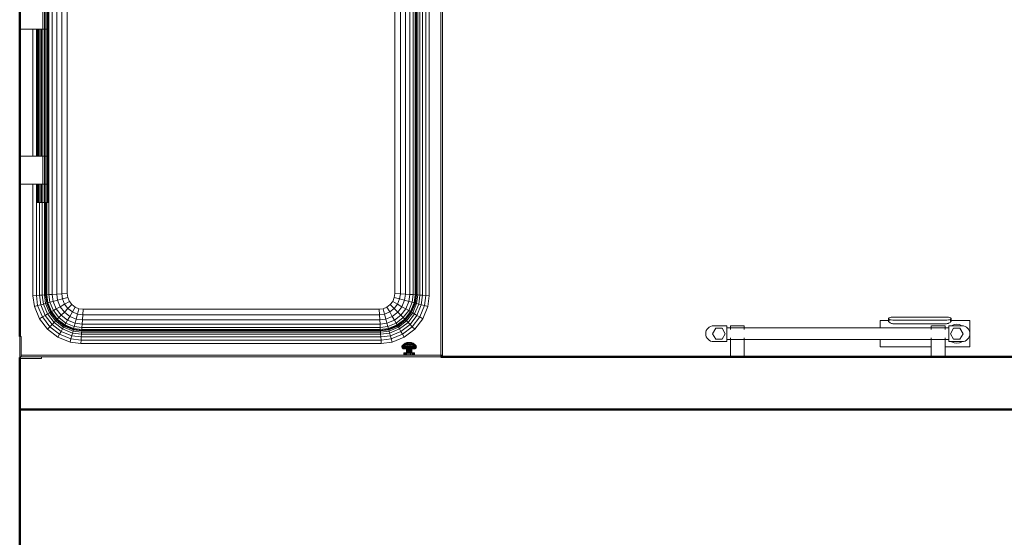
# Model space of a CAD drawing. Header units: millimetres. Extents: x 19410 to 41495, y 2709 to 43021.
# Tile 44 of 61: x 26710 to 28574, y 40834 to 41814. Entities that reach past the tile are written whole.
import ezdxf

# ---------------------------------------------------------------- set-up
doc = ezdxf.new("R2010")
doc.units = ezdxf.units.MM
doc.linetypes.add('ADSK_Скрыто', pattern=[300, 150, -150])
for name, color, linetype, lineweight in [('A-DETL-____-HDLN', 90, 'ADSK_Скрыто', 9), ('A-WALL-____-MCUT', 113, 'Continuous', 50), ('A-WALL-____-OTLN', 113, 'Continuous', 20), ('M-EQPM-____-OTLN', 50, 'Continuous', 20)]:
    doc.layers.add(name, color=color, linetype=linetype, lineweight=lineweight)

# ---------------------------------------------------------------- blocks, each defined once
blk = doc.blocks.new('Прямая форма - 83 new-609569-В_Этаж 02_Вентиляция')
at = {"layer": 'M-EQPM-____-OTLN', "color": 253}
for p, q in [((-344.6, -382.3), (-344.6, 382.3)), ((-338.3, -381.9), (-338.3, 381.9)), ((-330, -381.3), (-330, 381.3)), ((-320.4, -380.7), (-320.4, 380.7)), ((-310, -380), (-310, 380)), ((-310, 380), (-310, 0)), ((310, -380), (310, 380)), ((310, 380), (310, 0)), ((320.4, -380.7), (320.4, 380.7)), ((330, -381.3), (330, 381.3)), ((338.3, -381.9), (338.3, 381.9)), ((344.6, 382.3), (344.6, -382.3)), ((348.6, 382.5), (348.6, -382.5)), ((350, -382.6), (350, 382.6)), ((350.9, 382.7), (350.9, -382.7)), ((353.3, 382.8), (353.3, -382.8)), ((357.3, 382.7), (357.3, -383.1)), ((362.5, 377.5), (362.5, -383.4)), ((368.5, 371.5), (368.5, -383.8)), ((375, 365), (375, -384.3)), ((397, -497), (397, 343)), ((400, 340), (400, -497)), ((-356, 120), (-356, 173)), ((-353.2, 120), (-353.2, 173)), ((-350.5, 120), (-350.5, 173)), ((-348.2, 120), (-348.2, 173)), ((-346.5, 120), (-346.5, 173)), ((-345.4, 120), (-345.4, 173)), ((-345, 120), (-345, 173)), ((-356, 120), (-400, 120)), ((-375, -120), (-375, 120)), ((-368.5, 120), (-368.5, -120)), ((-367, -120), (-367, 120)), ((-366.6, -120), (-366.6, 120)), ((-365.5, -120), (-365.5, 120)), ((-363.8, -120), (-363.8, 120)), ((-361.5, -120), (-361.5, 120)), ((-358.8, -120), (-358.8, 120)), ((-353.2, 120), (-356, 120)), ((-356, 120), (-353.2, 120)), ((-356, -120), (-356, 120)), ((-350.5, 120), (-353.2, 120)), ((-353.2, 120), (-350.5, 120)), ((-353.2, -120), (-353.2, 120)), ((-348.2, 120), (-350.5, 120)), ((-350.5, 120), (-348.2, 120)), ((-350.5, -120), (-350.5, 120)), ((-346.5, 120), (-348.2, 120)), ((-348.2, 120), (-346.5, 120)), ((-348.2, -120), (-348.2, 120)), ((-345.4, 120), (-346.5, 120)), ((-346.5, 120), (-345.4, 120)), ((-346.5, -120), (-346.5, 120)), ((-345, 120), (-345.4, 120)), ((-345.4, 120), (-345, 120)), ((-345.4, -120), (-345.4, 120)), ((-345, -120), (-345, 120)), ((310, -380), (310, 0)), ((-310, 0), (-310, -380)), ((-400, -120), (-356, -120)), ((-353.2, -120), (-356, -120)), ((-356, -120), (-353.2, -120)), ((-356, -173), (-356, -120)), ((-350.5, -120), (-353.2, -120)), ((-353.2, -120), (-350.5, -120)), ((-353.2, -173), (-353.2, -120)), ((-348.2, -120), (-350.5, -120)), ((-350.5, -120), (-348.2, -120)), ((-350.5, -173), (-350.5, -120)), ((-346.5, -120), (-348.2, -120)), ((-348.2, -120), (-346.5, -120)), ((-348.2, -173), (-348.2, -120)), ((-345.4, -120), (-346.5, -120)), ((-346.5, -120), (-345.4, -120)), ((-346.5, -173), (-346.5, -120)), ((-345, -120), (-345.4, -120)), ((-345.4, -120), (-345, -120)), ((-345.4, -173), (-345.4, -120)), ((-345, -173), (-345, -120)), ((-356, -173), (-400, -173)), ((-375, -384.3), (-375, -173)), ((-368.5, -173), (-368.5, -383.8)), ((-367, -208), (-367, -173)), ((-366.6, -208), (-366.6, -173)), ((-365.5, -208), (-365.5, -173)), ((-363.8, -208), (-363.8, -173)), ((-361.5, -208), (-361.5, -173)), ((-358.8, -208), (-358.8, -173)), ((-356, -173), (-353.2, -173)), ((-356, -208), (-356, -173)), ((-353.2, -173), (-356, -173)), ((-353.2, -173), (-350.5, -173)), ((-353.2, -208), (-353.2, -173)), ((-350.5, -173), (-353.2, -173)), ((-350.5, -173), (-348.2, -173)), ((-350.5, -208), (-350.5, -173)), ((-348.2, -173), (-350.5, -173)), ((-348.2, -173), (-346.5, -173)), ((-348.2, -208), (-348.2, -173)), ((-346.5, -173), (-348.2, -173)), ((-346.5, -173), (-345.4, -173)), ((-346.5, -208), (-346.5, -173)), ((-345.4, -173), (-346.5, -173)), ((-345.4, -173), (-345, -173)), ((-345.4, -208), (-345.4, -173)), ((-345, -173), (-345.4, -173)), ((-345, -208), (-345, -173)), ((-366.6, -208), (-367, -208)), ((-365.5, -208), (-366.6, -208)), ((-363.8, -208), (-365.5, -208)), ((-361.5, -208), (-363.8, -208)), ((-362.5, -208), (-362.5, -383.4)), ((-358.8, -208), (-361.5, -208)), ((-356, -208), (-358.8, -208)), ((-357.3, -208), (-357.3, -383.1)), ((-353.2, -208), (-356, -208)), ((-353.3, -208), (-353.3, -382.8)), ((-350.5, -208), (-353.2, -208)), ((-350.9, -208), (-350.9, -382.7)), ((-348.2, -208), (-350.5, -208)), ((-350, -208), (-350, -382.6)), ((-348.6, -382.5), (-348.6, -208)), ((-346.5, -208), (-348.2, -208)), ((-345.4, -208), (-346.5, -208)), ((-345, -208), (-345.4, -208)), ((-368.5, -383.8), (-375, -384.3)), ((-372.3, -404.7), (-375, -384.3)), ((-362.5, -383.4), (-368.5, -383.8)), ((-368.5, -383.8), (-366, -403)), ((-357.3, -383.1), (-362.5, -383.4)), ((-362.5, -383.4), (-360.1, -401.5)), ((-353.3, -382.8), (-357.3, -383.1)), ((-357.3, -383.1), (-355.1, -400.1)), ((-350.9, -382.7), (-353.3, -382.8)), ((-353.3, -382.8), (-351.2, -399.1)), ((-350, -382.6), (-350.9, -382.7)), ((-350.9, -382.7), (-348.8, -398.4)), ((-348.6, -382.5), (-350, -382.6)), ((-350, -382.6), (-347.9, -398.2)), ((-344.6, -382.3), (-348.6, -382.5)), ((-346.6, -397.9), (-348.6, -382.5)), ((-338.3, -381.9), (-344.6, -382.3)), ((-342.7, -396.8), (-344.6, -382.3)), ((-330, -381.3), (-338.3, -381.9)), ((-336.5, -395.1), (-338.3, -381.9)), ((-320.4, -380.7), (-330, -381.3)), ((-328.5, -393), (-330, -381.3)), ((-319.1, -390.5), (-328.5, -393)), ((-310, -380), (-320.4, -380.7)), ((-319.1, -390.5), (-320.4, -380.7)), ((-309, -387.8), (-319.1, -390.5)), ((-315, -400.2), (-319.1, -390.5)), ((-309, -387.8), (-310, -380)), ((-310, -380), (-309, -387.8)), ((-306, -395), (-309, -387.8)), ((-309, -387.8), (-306, -395)), ((306, -395), (309, -387.8)), ((306, -395), (309, -387.8)), ((309, -387.8), (310, -380)), ((309, -387.8), (310, -380)), ((319.1, -390.5), (309, -387.8)), ((320.4, -380.7), (310, -380)), ((315, -400.2), (319.1, -390.5)), ((319.1, -390.5), (320.4, -380.7)), ((328.5, -393), (319.1, -390.5)), ((330, -381.3), (320.4, -380.7)), ((328.5, -393), (330, -381.3)), ((338.3, -381.9), (330, -381.3)), ((336.5, -395.1), (338.3, -381.9)), ((344.6, -382.3), (338.3, -381.9)), ((344.6, -382.3), (342.7, -396.8)), ((348.6, -382.5), (344.6, -382.3)), ((348.6, -382.5), (346.6, -397.9)), ((347.9, -398.2), (350, -382.6)), ((350, -382.6), (348.6, -382.5)), ((348.8, -398.4), (350.9, -382.7)), ((350.9, -382.7), (350, -382.6)), ((350.9, -382.7), (353.3, -382.8)), ((353.3, -382.8), (351.2, -399.1)), ((353.3, -382.8), (357.3, -383.1)), ((357.3, -383.1), (355.1, -400.1)), ((357.3, -383.1), (362.5, -383.4)), ((362.5, -383.4), (360.1, -401.5)), ((362.5, -383.4), (368.5, -383.8)), ((368.5, -383.8), (366, -403)), ((368.5, -383.8), (375, -384.3)), ((375, -384.3), (372.3, -404.7)), ((-366, -403), (-372.3, -404.7)), ((-372.3, -404.7), (-362.8, -427.8)), ((-360.1, -401.5), (-366, -403)), ((-366, -403), (-357.1, -424.5)), ((-355.1, -400.1), (-360.1, -401.5)), ((-360.1, -401.5), (-351.8, -421.5)), ((-351.2, -399.1), (-355.1, -400.1)), ((-355.1, -400.1), (-347.3, -418.9)), ((-348.8, -398.4), (-351.2, -399.1)), ((-351.2, -399.1), (-343.8, -416.9)), ((-347.9, -398.2), (-348.8, -398.4)), ((-348.8, -398.4), (-341.7, -415.6)), ((-346.6, -397.9), (-347.9, -398.2)), ((-347.9, -398.2), (-340.9, -415.2)), ((-342.7, -396.8), (-346.6, -397.9)), ((-339.7, -414.5), (-346.6, -397.9)), ((-336.5, -395.1), (-342.7, -396.8)), ((-336.2, -412.5), (-342.7, -396.8)), ((-328.5, -393), (-336.5, -395.1)), ((-330.7, -409.3), (-336.5, -395.1)), ((-330.7, -409.3), (-336.2, -412.5)), ((-323.5, -405.1), (-330.7, -409.3)), ((-321.4, -421.4), (-330.7, -409.3)), ((-323.5, -405.1), (-328.5, -393)), ((-315, -400.2), (-323.5, -405.1)), ((-315.5, -415.5), (-323.5, -405.1)), ((-315.5, -415.5), (-308.6, -408.6)), ((-306, -395), (-315, -400.2)), ((-308.6, -408.6), (-315, -400.2)), ((-308.6, -408.6), (-301.2, -401.2)), ((-300.2, -415), (-308.6, -408.6)), ((-301.2, -401.2), (-306, -395)), ((-306, -395), (-301.2, -401.2)), ((-295, -406), (-301.2, -401.2)), ((-301.2, -401.2), (-295, -406)), ((-300.2, -415), (-295, -406)), ((-287.8, -409), (-295, -406)), ((-295, -406), (-287.8, -409)), ((-290.5, -419.1), (-287.8, -409)), ((-280, -410), (-287.8, -409)), ((-287.8, -409), (-280, -410)), ((280, -410), (287.8, -409)), ((280, -410), (287.8, -409)), ((287.8, -409), (295, -406)), ((287.8, -409), (295, -406)), ((290.5, -419.1), (287.8, -409)), ((295, -406), (301.2, -401.2)), ((295, -406), (301.2, -401.2)), ((300.2, -415), (295, -406)), ((300.2, -415), (308.6, -408.6)), ((301.2, -401.2), (306, -395)), ((301.2, -401.2), (306, -395)), ((308.6, -408.6), (301.2, -401.2)), ((315, -400.2), (306, -395)), ((308.6, -408.6), (315, -400.2)), ((315.5, -415.5), (308.6, -408.6)), ((323.5, -405.1), (315, -400.2)), ((315.5, -415.5), (323.5, -405.1)), ((330.7, -409.3), (321.4, -421.4)), ((323.5, -405.1), (328.5, -393)), ((330.7, -409.3), (323.5, -405.1)), ((336.5, -395.1), (328.5, -393)), ((336.5, -395.1), (330.7, -409.3)), ((336.2, -412.5), (330.7, -409.3)), ((342.7, -396.8), (336.2, -412.5)), ((342.7, -396.8), (336.5, -395.1)), ((346.6, -397.9), (339.7, -414.5)), ((340.9, -415.2), (347.9, -398.2)), ((341.7, -415.6), (348.8, -398.4)), ((346.6, -397.9), (342.7, -396.8)), ((351.2, -399.1), (343.8, -416.9)), ((347.9, -398.2), (346.6, -397.9)), ((355.1, -400.1), (347.3, -418.9)), ((348.8, -398.4), (347.9, -398.2)), ((351.2, -399.1), (348.8, -398.4)), ((351.2, -399.1), (355.1, -400.1)), ((360.1, -401.5), (351.8, -421.5)), ((355.1, -400.1), (360.1, -401.5)), ((366, -403), (357.1, -424.5)), ((360.1, -401.5), (366, -403)), ((372.3, -404.7), (362.8, -427.8)), ((366, -403), (372.3, -404.7)), ((-357.1, -424.5), (-362.8, -427.8)), ((-362.8, -427.8), (-347.6, -447.6)), ((-351.8, -421.5), (-357.1, -424.5)), ((-357.1, -424.5), (-343, -443)), ((-347.3, -418.9), (-351.8, -421.5)), ((-351.8, -421.5), (-338.7, -438.7)), ((-343.8, -416.9), (-347.3, -418.9)), ((-347.3, -418.9), (-335, -435)), ((-341.7, -415.6), (-343.8, -416.9)), ((-343.8, -416.9), (-332.1, -432.1)), ((-340.9, -415.2), (-341.7, -415.6)), ((-341.7, -415.6), (-330.3, -430.3)), ((-339.7, -414.5), (-340.9, -415.2)), ((-340.9, -415.2), (-329.7, -429.7)), ((-336.2, -412.5), (-339.7, -414.5)), ((-328.8, -428.8), (-339.7, -414.5)), ((-325.9, -425.9), (-336.2, -412.5)), ((-328.8, -428.8), (-325.9, -425.9)), ((-325.9, -425.9), (-321.4, -421.4)), ((-312.5, -436.2), (-325.9, -425.9)), ((-321.4, -421.4), (-315.5, -415.5)), ((-309.3, -430.7), (-321.4, -421.4)), ((-305.1, -423.5), (-315.5, -415.5)), ((-309.3, -430.7), (-305.1, -423.5)), ((-305.1, -423.5), (-300.2, -415)), ((-293, -428.5), (-305.1, -423.5)), ((-290.5, -419.1), (-300.2, -415)), ((-295.1, -436.5), (-293, -428.5)), ((-293, -428.5), (-290.5, -419.1)), ((-281.3, -430), (-293, -428.5)), ((-280.7, -420.4), (-290.5, -419.1)), ((-281.3, -430), (-280.7, -420.4)), ((-280.7, -420.4), (-280, -410)), ((280.7, -420.4), (-280.7, -420.4)), ((-280, -410), (280, -410)), ((-280, -410), (280, -410)), ((280.7, -420.4), (280, -410)), ((290.5, -419.1), (280.7, -420.4)), ((281.3, -430), (280.7, -420.4)), ((293, -428.5), (281.3, -430)), ((290.5, -419.1), (300.2, -415)), ((293, -428.5), (290.5, -419.1)), ((305.1, -423.5), (293, -428.5)), ((295.1, -436.5), (293, -428.5)), ((305.1, -423.5), (300.2, -415)), ((315.5, -415.5), (305.1, -423.5)), ((309.3, -430.7), (305.1, -423.5)), ((321.4, -421.4), (309.3, -430.7)), ((325.9, -425.9), (312.5, -436.2)), ((321.4, -421.4), (315.5, -415.5)), ((325.9, -425.9), (321.4, -421.4)), ((336.2, -412.5), (325.9, -425.9)), ((328.8, -428.8), (325.9, -425.9)), ((339.7, -414.5), (328.8, -428.8)), ((329.7, -429.7), (340.9, -415.2)), ((330.3, -430.3), (341.7, -415.6)), ((332.1, -432.1), (343.8, -416.9)), ((347.3, -418.9), (335, -435)), ((339.7, -414.5), (336.2, -412.5)), ((351.8, -421.5), (338.7, -438.7)), ((340.9, -415.2), (339.7, -414.5)), ((341.7, -415.6), (340.9, -415.2)), ((343.8, -416.9), (341.7, -415.6)), ((357.1, -424.5), (343, -443)), ((343.8, -416.9), (347.3, -418.9)), ((347.3, -418.9), (351.8, -421.5)), ((362.8, -427.8), (347.6, -447.6)), ((351.8, -421.5), (357.1, -424.5)), ((357.1, -424.5), (362.8, -427.8)), ((-347.6, -447.6), (-343, -443)), ((-343, -443), (-338.7, -438.7)), ((-343, -443), (-324.5, -457.1)), ((-338.7, -438.7), (-335, -435)), ((-338.7, -438.7), (-321.5, -451.8)), ((-335, -435), (-332.1, -432.1)), ((-335, -435), (-318.9, -447.3)), ((-332.1, -432.1), (-330.3, -430.3)), ((-332.1, -432.1), (-316.9, -443.8)), ((-330.3, -430.3), (-329.7, -429.7)), ((-330.3, -430.3), (-315.6, -441.7)), ((-329.7, -429.7), (-328.8, -428.8)), ((-329.7, -429.7), (-315.2, -440.9)), ((-314.5, -439.7), (-328.8, -428.8)), ((-318.9, -447.3), (-316.9, -443.8)), ((-316.9, -443.8), (-315.6, -441.7)), ((-316.9, -443.8), (-299.1, -451.2)), ((-315.6, -441.7), (-315.2, -440.9)), ((-315.6, -441.7), (-298.4, -448.8)), ((-315.2, -440.9), (-314.5, -439.7)), ((-315.2, -440.9), (-298.2, -447.9)), ((-314.5, -439.7), (-312.5, -436.2)), ((-297.9, -446.6), (-314.5, -439.7)), ((-312.5, -436.2), (-309.3, -430.7)), ((-296.8, -442.7), (-312.5, -436.2)), ((-295.1, -436.5), (-309.3, -430.7)), ((-298.2, -447.9), (-297.9, -446.6)), ((-297.9, -446.6), (-296.8, -442.7)), ((-282.5, -448.6), (-297.9, -446.6)), ((-296.8, -442.7), (-295.1, -436.5)), ((-282.3, -444.6), (-296.8, -442.7)), ((-281.9, -438.3), (-295.1, -436.5)), ((-282.5, -448.6), (-282.3, -444.6)), ((-282.3, -444.6), (-281.9, -438.3)), ((282.3, -444.6), (-282.3, -444.6)), ((-281.9, -438.3), (-281.3, -430)), ((281.9, -438.3), (-281.9, -438.3)), ((281.3, -430), (-281.3, -430)), ((281.9, -438.3), (281.3, -430)), ((295.1, -436.5), (281.9, -438.3)), ((282.3, -444.6), (281.9, -438.3)), ((296.8, -442.7), (282.3, -444.6)), ((282.5, -448.6), (282.3, -444.6)), ((297.9, -446.6), (282.5, -448.6)), ((309.3, -430.7), (295.1, -436.5)), ((296.8, -442.7), (295.1, -436.5)), ((312.5, -436.2), (296.8, -442.7)), ((297.9, -446.6), (296.8, -442.7)), ((314.5, -439.7), (297.9, -446.6)), ((298.2, -447.9), (297.9, -446.6)), ((298.2, -447.9), (315.2, -440.9)), ((298.4, -448.8), (315.6, -441.7)), ((299.1, -451.2), (316.9, -443.8)), ((312.5, -436.2), (309.3, -430.7)), ((314.5, -439.7), (312.5, -436.2)), ((328.8, -428.8), (314.5, -439.7)), ((315.2, -440.9), (314.5, -439.7)), ((315.2, -440.9), (329.7, -429.7)), ((315.6, -441.7), (315.2, -440.9)), ((315.6, -441.7), (330.3, -430.3)), ((316.9, -443.8), (315.6, -441.7)), ((316.9, -443.8), (332.1, -432.1)), ((318.9, -447.3), (316.9, -443.8)), ((335, -435), (318.9, -447.3)), ((338.7, -438.7), (321.5, -451.8)), ((343, -443), (324.5, -457.1)), ((329.7, -429.7), (328.8, -428.8)), ((330.3, -430.3), (329.7, -429.7)), ((332.1, -432.1), (330.3, -430.3)), ((335, -435), (332.1, -432.1)), ((335, -435), (338.7, -438.7)), ((338.7, -438.7), (343, -443)), ((343, -443), (347.6, -447.6)), ((-397, -461.5), (-400, -461.5)), ((-400, -461.5), (-400, -500)), ((-397, -497), (-397, -461.5)), ((-347.6, -447.6), (-327.8, -462.8)), ((-327.8, -462.8), (-324.5, -457.1)), ((-304.7, -472.3), (-327.8, -462.8)), ((-324.5, -457.1), (-321.5, -451.8)), ((-324.5, -457.1), (-303, -466)), ((-321.5, -451.8), (-318.9, -447.3)), ((-321.5, -451.8), (-301.5, -460.1)), ((-318.9, -447.3), (-300.1, -455.1)), ((-303, -466), (-301.5, -460.1)), ((-301.5, -460.1), (-300.1, -455.1)), ((-301.5, -460.1), (-283.4, -462.5)), ((-300.1, -455.1), (-299.1, -451.2)), ((-300.1, -455.1), (-283.1, -457.3)), ((-299.1, -451.2), (-298.4, -448.8)), ((-299.1, -451.2), (-282.8, -453.3)), ((-298.4, -448.8), (-298.2, -447.9)), ((-298.4, -448.8), (-282.7, -450.9)), ((-298.2, -447.9), (-282.6, -450)), ((-283.8, -468.5), (-283.4, -462.5)), ((-283.4, -462.5), (-283.1, -457.3)), ((-283.4, -462.5), (283.4, -462.5)), ((-283.1, -457.3), (-282.8, -453.3)), ((-283.1, -457.3), (283.1, -457.3)), ((-282.8, -453.3), (-282.7, -450.9)), ((-282.8, -453.3), (282.8, -453.3)), ((-282.7, -450.9), (-282.6, -450)), ((-282.7, -450.9), (282.7, -450.9)), ((-282.6, -450), (-282.5, -448.6)), ((-282.6, -450), (282.6, -450)), ((282.5, -448.6), (-282.5, -448.6)), ((282.6, -450), (282.5, -448.6)), ((282.6, -450), (298.2, -447.9)), ((282.7, -450.9), (282.6, -450)), ((282.7, -450.9), (298.4, -448.8)), ((282.8, -453.3), (282.7, -450.9)), ((282.8, -453.3), (299.1, -451.2)), ((283.1, -457.3), (282.8, -453.3)), ((283.1, -457.3), (300.1, -455.1)), ((283.4, -462.5), (283.1, -457.3)), ((301.5, -460.1), (283.4, -462.5)), ((283.8, -468.5), (283.4, -462.5)), ((298.4, -448.8), (298.2, -447.9)), ((299.1, -451.2), (298.4, -448.8)), ((300.1, -455.1), (299.1, -451.2)), ((300.1, -455.1), (318.9, -447.3)), ((301.5, -460.1), (300.1, -455.1)), ((321.5, -451.8), (301.5, -460.1)), ((301.5, -460.1), (303, -466)), ((324.5, -457.1), (303, -466)), ((327.8, -462.8), (304.7, -472.3)), ((318.9, -447.3), (321.5, -451.8)), ((321.5, -451.8), (324.5, -457.1)), ((324.5, -457.1), (327.8, -462.8)), ((347.6, -447.6), (327.8, -462.8)), ((-304.7, -472.3), (-303, -466)), ((-284.3, -475), (-304.7, -472.3)), ((-303, -466), (-283.8, -468.5)), ((-283.8, -468.5), (-284.3, -475)), ((284.3, -475), (-284.3, -475)), ((283.8, -468.5), (-283.8, -468.5)), ((303, -466), (283.8, -468.5)), ((283.8, -468.5), (284.3, -475)), ((304.7, -472.3), (284.3, -475)), ((303, -466), (304.7, -472.3)), ((323.3, -481), (323.5, -480)), ((323.7, -481), (323.3, -481)), ((323.3, -481), (323.7, -481)), ((323.3, -482), (323.3, -481)), ((323.8, -482), (323.3, -482)), ((323.3, -482), (323.8, -482)), ((323.7, -483), (323.3, -482)), ((323.5, -480), (323.9, -479.1)), ((323.9, -480), (323.5, -480)), ((323.5, -480), (323.9, -480)), ((323.7, -481), (323.9, -480)), ((323.7, -481), (323.9, -480)), ((323.7, -481), (325.1, -481)), ((323.8, -482), (323.7, -481)), ((324.1, -483), (323.7, -483)), ((323.7, -483), (324.1, -483)), ((324.3, -483.8), (323.7, -483)), ((323.8, -482), (325.2, -482)), ((324.1, -483), (323.8, -482)), ((324.1, -483), (323.8, -482)), ((323.9, -479.1), (326.3, -476.4)), ((324.4, -479.1), (323.9, -479.1)), ((323.9, -479.1), (324.4, -479.1)), ((323.9, -480), (324.4, -479.1)), ((323.9, -480), (324.4, -479.1)), ((325.3, -480), (323.9, -480)), ((323.9, -480), (325.3, -480)), ((325.5, -483), (324.1, -483)), ((324.1, -483), (325.5, -483)), ((324.7, -483.8), (324.1, -483)), ((324.7, -483.8), (324.1, -483)), ((324.7, -483.8), (324.3, -483.8)), ((324.3, -483.8), (324.7, -483.8)), ((325.1, -484.5), (324.3, -483.8)), ((324.4, -479.1), (326.7, -476.4)), ((324.4, -479.1), (325.7, -479.1)), ((326, -483.8), (324.7, -483.8)), ((324.7, -483.8), (326, -483.8)), ((325.5, -484.5), (324.7, -483.8)), ((325.5, -484.5), (324.7, -483.8)), ((325.1, -481), (325.3, -480)), ((325.1, -481), (327.3, -481)), ((325.2, -482), (325.1, -481)), ((325.5, -484.5), (325.1, -484.5)), ((325.1, -484.5), (325.5, -484.5)), ((326, -484.9), (325.1, -484.5)), ((325.2, -482), (327.3, -482)), ((325.5, -483), (325.2, -482)), ((325.3, -480), (325.7, -479.1)), ((325.3, -480), (327.4, -480)), ((325.5, -483), (327.6, -483)), ((326, -483.8), (325.5, -483)), ((326.7, -484.5), (325.5, -484.5)), ((325.5, -484.5), (326.7, -484.5)), ((326.4, -484.9), (325.5, -484.5)), ((326.4, -484.9), (325.5, -484.5)), ((325.7, -479.1), (327.8, -476.4)), ((325.7, -479.1), (327.8, -479.1)), ((326, -483.8), (328, -483.8)), ((326.7, -484.5), (326, -483.8)), ((326.7, -484.5), (326, -483.8)), ((326.3, -476.4), (329.3, -474.4)), ((326.7, -476.4), (326.3, -476.4)), ((326.3, -476.4), (326.7, -476.4)), ((326.7, -476.4), (329.6, -474.4)), ((326.7, -476.4), (327.8, -476.4)), ((328.6, -484.5), (326.7, -484.5)), ((326.7, -484.5), (328.6, -484.5)), ((327.5, -484.9), (326.7, -484.5)), ((327.5, -484.9), (326.7, -484.5)), ((327.4, -480), (327.3, -481)), ((327.3, -481), (330.1, -481)), ((327.3, -481), (327.3, -482)), ((327.3, -482), (330.2, -482)), ((327.3, -482), (327.6, -483)), ((327.8, -479.1), (327.4, -480)), ((327.4, -480), (330.2, -480)), ((327.6, -483), (330.3, -483)), ((327.6, -483), (328, -483.8)), ((327.8, -476.4), (330.3, -474.4)), ((327.8, -476.4), (329.5, -476.4)), ((329.5, -476.4), (327.8, -479.1)), ((327.8, -479.1), (330.5, -479.1)), ((328, -483.8), (330.6, -483.8)), ((328, -483.8), (328.6, -484.5)), ((328.6, -484.5), (331, -484.5)), ((328.6, -484.5), (329.2, -484.9)), ((329.2, -484.9), (328.6, -484.5)), ((329.3, -474.4), (332.7, -473.1)), ((331.5, -474.4), (329.5, -476.4)), ((329.5, -476.4), (331.7, -476.4)), ((329.6, -474.4), (332.8, -473.1)), ((329.6, -474.4), (332.8, -473.1)), ((329.6, -474.4), (330.3, -474.4)), ((330.2, -480), (330.1, -481)), ((330.1, -481), (333.4, -481)), ((330.1, -481), (330.2, -482)), ((330.5, -479.1), (330.2, -480)), ((330.2, -480), (333.5, -480)), ((330.2, -482), (333.5, -482)), ((330.2, -482), (330.3, -483)), ((330.3, -474.4), (333.2, -473.1)), ((330.3, -474.4), (331.5, -474.4)), ((330.3, -483), (333.6, -483)), ((330.3, -483), (330.6, -483.8)), ((331.7, -476.4), (330.5, -479.1)), ((330.5, -479.1), (333.6, -479.1)), ((330.6, -483.8), (333.7, -483.8)), ((330.6, -483.8), (331, -484.5)), ((331, -484.5), (333.9, -484.5)), ((331, -484.5), (331.5, -484.9)), ((331.5, -484.9), (331, -484.5)), ((333.9, -473.1), (331.5, -474.4)), ((331.5, -474.4), (333.1, -474.4)), ((333.1, -474.4), (331.7, -476.4)), ((331.7, -476.4), (334.2, -476.4)), ((332.7, -473.1), (336.2, -472.7)), ((332.8, -473.1), (332.7, -473.1)), ((332.7, -473.1), (332.8, -473.1)), ((332.8, -473.1), (336.2, -472.7)), ((332.8, -473.1), (336.2, -472.7)), ((334.8, -473.1), (333.1, -474.4)), ((333.1, -474.4), (334.8, -473.1)), ((333.1, -474.4), (335, -474.4)), ((333.2, -473.1), (336.3, -472.7)), ((333.2, -473.1), (336.3, -472.7)), ((333.9, -473.1), (333.2, -473.1)), ((333.2, -473.1), (333.9, -473.1)), ((333.5, -480), (333.4, -481)), ((333.4, -481), (337, -481)), ((333.4, -481), (333.5, -482)), ((333.6, -479.1), (333.5, -480)), ((333.5, -480), (337, -480)), ((333.5, -482), (337, -482)), ((333.5, -482), (333.6, -483)), ((334.2, -476.4), (333.6, -479.1)), ((333.6, -479.1), (337, -479.1)), ((333.6, -483), (337, -483)), ((333.6, -483), (333.7, -483.8)), ((333.7, -483.8), (337, -483.8)), ((333.7, -483.8), (333.9, -484.5)), ((336.4, -472.7), (333.9, -473.1)), ((333.9, -473.1), (336.4, -472.7)), ((333.9, -473.1), (334.8, -473.1)), ((334.8, -473.1), (333.9, -473.1)), ((333.9, -484.5), (337, -484.5)), ((333.9, -484.5), (334.2, -484.9)), ((334.2, -484.9), (333.9, -484.5)), ((335, -474.4), (334.2, -476.4)), ((334.2, -476.4), (337, -476.4)), ((336.6, -472.7), (334.8, -473.1)), ((334.8, -473.1), (336.6, -472.7)), ((334.8, -473.1), (335.9, -473.1)), ((335.9, -473.1), (334.8, -473.1)), ((335.9, -473.1), (335, -474.4)), ((335, -474.4), (337, -474.4)), ((336.8, -472.7), (335.9, -473.1)), ((335.9, -473.1), (336.8, -472.7)), ((335.9, -473.1), (337, -473.1)), ((336.3, -472.7), (336.2, -472.7)), ((336.2, -472.7), (336.2, -472.7)), ((336.2, -472.7), (336.2, -472.7)), ((336.2, -472.7), (336.3, -472.7)), ((336.4, -472.7), (336.3, -472.7)), ((336.3, -472.7), (336.4, -472.7)), ((336.6, -472.7), (336.4, -472.7)), ((336.4, -472.7), (336.6, -472.7)), ((336.8, -472.7), (336.6, -472.7)), ((336.8, -472.7), (336.6, -472.7)), ((337, -472.7), (336.8, -472.7)), ((337, -472.7), (336.8, -472.7)), ((337, -473.1), (337, -472.7)), ((337.2, -472.7), (337, -472.7)), ((337.2, -472.7), (337, -472.7)), ((337, -473.1), (337, -472.7)), ((337, -474.4), (337, -473.1)), ((337, -473.1), (338.1, -473.1)), ((337, -476.4), (337, -474.4)), ((337, -474.4), (339, -474.4)), ((337, -479.1), (337, -476.4)), ((337, -476.4), (339.8, -476.4)), ((337, -480), (337, -479.1)), ((337, -479.1), (340.4, -479.1)), ((337, -481), (337, -480)), ((337, -480), (340.5, -480)), ((337, -482), (337, -481)), ((337, -481), (340.6, -481)), ((337, -483), (337, -482)), ((337, -482), (340.5, -482)), ((337, -483.8), (337, -483)), ((337, -483), (340.4, -483)), ((337, -484.5), (337, -483.8)), ((337, -483.8), (340.3, -483.8)), ((337, -484.9), (337, -484.5)), ((337, -484.5), (340.1, -484.5)), ((337, -484.9), (337, -484.5)), ((338.1, -473.1), (337.2, -472.7)), ((337.2, -472.7), (337.4, -472.7)), ((337.4, -472.7), (337.2, -472.7)), ((338.1, -473.1), (337.2, -472.7)), ((337.4, -472.7), (337.6, -472.7)), ((337.6, -472.7), (337.4, -472.7)), ((339.2, -473.1), (337.4, -472.7)), ((339.2, -473.1), (337.4, -472.7)), ((337.6, -472.7), (337.7, -472.7)), ((337.7, -472.7), (337.6, -472.7)), ((340.1, -473.1), (337.6, -472.7)), ((340.1, -473.1), (337.6, -472.7)), ((337.7, -472.7), (337.8, -472.7)), ((337.8, -472.7), (337.7, -472.7)), ((340.8, -473.1), (337.7, -472.7)), ((340.8, -473.1), (337.7, -472.7)), ((337.8, -472.7), (337.8, -472.7)), ((337.8, -472.7), (337.8, -472.7)), ((341.2, -473.1), (337.8, -472.7)), ((341.3, -473.1), (337.8, -472.7)), ((341.2, -473.1), (337.8, -472.7)), ((339, -474.4), (338.1, -473.1)), ((338.1, -473.1), (339.2, -473.1)), ((339.2, -473.1), (338.1, -473.1)), ((339.8, -476.4), (339, -474.4)), ((339, -474.4), (340.9, -474.4)), ((339.2, -473.1), (340.1, -473.1)), ((340.1, -473.1), (339.2, -473.1)), ((340.9, -474.4), (339.2, -473.1)), ((340.4, -479.1), (339.8, -476.4)), ((339.8, -476.4), (342.3, -476.4)), ((339.8, -484.9), (340.1, -484.5)), ((339.8, -484.9), (340.1, -484.5)), ((340.1, -473.1), (340.8, -473.1)), ((340.8, -473.1), (340.1, -473.1)), ((342.5, -474.4), (340.1, -473.1)), ((342.5, -474.4), (340.1, -473.1)), ((340.1, -484.5), (340.3, -483.8)), ((340.1, -484.5), (343, -484.5)), ((340.3, -483.8), (340.4, -483)), ((340.3, -483.8), (343.4, -483.8)), ((340.5, -480), (340.4, -479.1)), ((340.4, -479.1), (343.5, -479.1)), ((340.4, -483), (340.5, -482)), ((340.4, -483), (343.7, -483)), ((340.6, -481), (340.5, -480)), ((340.5, -480), (343.8, -480)), ((340.5, -482), (340.6, -481)), ((340.5, -482), (343.8, -482)), ((340.6, -481), (343.9, -481)), ((343.7, -474.4), (340.8, -473.1)), ((340.9, -474.4), (342.5, -474.4)), ((342.3, -476.4), (340.9, -474.4)), ((341.2, -473.1), (341.3, -473.1)), ((341.3, -473.1), (341.2, -473.1)), ((344.4, -474.4), (341.2, -473.1)), ((344.4, -474.4), (341.2, -473.1)), ((344.7, -474.4), (341.3, -473.1)), ((342.3, -476.4), (344.5, -476.4)), ((343.5, -479.1), (342.3, -476.4)), ((342.5, -474.4), (343.7, -474.4)), ((344.5, -476.4), (342.5, -474.4)), ((342.5, -484.9), (343, -484.5)), ((342.5, -484.9), (343, -484.5)), ((343, -484.5), (343.4, -483.8)), ((343, -484.5), (345.4, -484.5)), ((343.4, -483.8), (343.7, -483)), ((343.4, -483.8), (346, -483.8)), ((343.5, -479.1), (346.2, -479.1)), ((343.8, -480), (343.5, -479.1)), ((343.7, -474.4), (344.4, -474.4)), ((346.2, -476.4), (343.7, -474.4)), ((343.7, -483), (343.8, -482)), ((343.7, -483), (346.4, -483)), ((343.8, -480), (346.6, -480)), ((343.9, -481), (343.8, -480)), ((343.8, -482), (343.9, -481)), ((343.8, -482), (346.7, -482)), ((343.9, -481), (346.7, -481)), ((347.3, -476.4), (344.4, -474.4)), ((344.5, -476.4), (346.2, -476.4)), ((346.2, -479.1), (344.5, -476.4)), ((347.7, -476.4), (344.7, -474.4)), ((344.8, -484.9), (345.4, -484.5)), ((344.8, -484.9), (345.4, -484.5)), ((345.4, -484.5), (346, -483.8)), ((345.4, -484.5), (347.3, -484.5)), ((347.3, -484.5), (345.4, -484.5)), ((346, -483.8), (346.4, -483)), ((346, -483.8), (348, -483.8)), ((346.2, -476.4), (347.3, -476.4)), ((348.3, -479.1), (346.2, -476.4)), ((346.2, -479.1), (348.3, -479.1)), ((346.6, -480), (346.2, -479.1)), ((346.4, -483), (346.7, -482)), ((346.4, -483), (348.5, -483)), ((346.5, -484.9), (347.3, -484.5)), ((346.5, -484.9), (347.3, -484.5)), ((346.6, -480), (348.7, -480)), ((346.7, -481), (346.6, -480)), ((346.7, -481), (348.9, -481)), ((346.7, -482), (346.7, -481)), ((346.7, -482), (348.8, -482)), ((347.3, -476.4), (347.7, -476.4)), ((347.7, -476.4), (347.3, -476.4)), ((349.6, -479.1), (347.3, -476.4)), ((347.3, -484.5), (348, -483.8)), ((347.3, -484.5), (348, -483.8)), ((347.3, -484.5), (348.5, -484.5)), ((348.5, -484.5), (347.3, -484.5)), ((347.6, -484.9), (348.5, -484.5)), ((347.6, -484.9), (348.5, -484.5)), ((350.1, -479.1), (347.7, -476.4)), ((348, -483.8), (348.5, -483)), ((348, -483.8), (349.3, -483.8)), ((349.3, -483.8), (348, -483.8)), ((348, -484.9), (348.9, -484.5)), ((348.3, -479.1), (349.6, -479.1)), ((348.7, -480), (348.3, -479.1)), ((348.5, -483), (348.8, -482)), ((348.5, -483), (349.9, -483)), ((349.9, -483), (348.5, -483)), ((348.5, -484.5), (349.3, -483.8)), ((348.5, -484.5), (349.3, -483.8)), ((348.5, -484.5), (348.9, -484.5)), ((348.9, -484.5), (348.5, -484.5)), ((348.7, -480), (350.1, -480)), ((350.1, -480), (348.7, -480)), ((348.9, -481), (348.7, -480)), ((348.8, -482), (348.9, -481)), ((348.8, -482), (350.2, -482)), ((348.9, -481), (350.3, -481)), ((348.9, -484.5), (349.7, -483.8)), ((349.3, -483.8), (349.9, -483)), ((349.3, -483.8), (349.9, -483)), ((349.3, -483.8), (349.7, -483.8)), ((349.7, -483.8), (349.3, -483.8)), ((349.6, -479.1), (350.1, -479.1)), ((350.1, -479.1), (349.6, -479.1)), ((350.1, -480), (349.6, -479.1)), ((350.1, -480), (349.6, -479.1)), ((349.7, -483.8), (350.3, -483)), ((349.9, -483), (350.2, -482)), ((349.9, -483), (350.2, -482)), ((349.9, -483), (350.3, -483)), ((350.3, -483), (349.9, -483)), ((350.5, -480), (350.1, -479.1)), ((350.3, -481), (350.1, -480)), ((350.2, -482), (350.3, -481)), ((350.2, -482), (350.7, -482)), ((350.7, -482), (350.2, -482)), ((350.3, -481), (350.7, -481)), ((350.7, -481), (350.3, -481)), ((350.3, -483), (350.7, -482)), ((350.7, -481), (350.5, -480)), ((350.7, -482), (350.7, -481)), ((-400, -500), (-397, -500)), ((-400, -501.5), (-400, -500)), ((-399.8, -500.7), (-398.5, -500)), ((-399.8, -500.7), (-399.8, -502.2)), ((-399.8, -502.2), (-398.5, -503)), ((-398.5, -500), (-397, -500)), ((-398.5, -503), (-358.5, -503)), ((-397, -497), (397, -497)), ((-397, -500), (-397, -497)), ((397, -500), (-397, -500)), ((-358.5, -503), (-358.5, -500)), ((326.4, -484.9), (326, -484.9)), ((326, -484.9), (326.4, -484.9)), ((327, -485), (326, -484.9)), ((327.5, -484.9), (326.4, -484.9)), ((326.4, -484.9), (327.5, -484.9)), ((327.3, -485), (326.4, -484.9)), ((327.3, -485), (326.4, -484.9)), ((327.3, -485), (327, -485)), ((327, -485), (327.3, -485)), ((327, -492.2), (327.3, -492.2)), ((327, -492.2), (327, -497)), ((328.3, -485), (327.3, -485)), ((327.3, -485), (328.3, -485)), ((327.3, -492.2), (328.3, -492.2)), ((327.3, -492.2), (327.3, -497)), ((329.2, -484.9), (327.5, -484.9)), ((327.5, -484.9), (329.2, -484.9)), ((328.3, -485), (327.5, -484.9)), ((328.3, -485), (327.5, -484.9)), ((329.9, -485), (328.3, -485)), ((328.3, -485), (329.9, -485)), ((328.3, -492.2), (329.9, -492.2)), ((328.3, -492.2), (328.3, -497)), ((329.2, -484.9), (331.5, -484.9)), ((331.5, -484.9), (329.2, -484.9)), ((329.2, -484.9), (329.9, -485)), ((329.9, -485), (329.2, -484.9)), ((329.9, -485), (332, -485)), ((332, -485), (329.9, -485)), ((329.9, -492.2), (332, -492.2)), ((329.9, -492.2), (329.9, -497)), ((331.5, -484.9), (334.2, -484.9)), ((331.5, -484.9), (332, -485)), ((334.2, -484.9), (331.5, -484.9)), ((332, -485), (331.5, -484.9)), ((332, -485), (334.4, -485)), ((332.2, -485), (332, -485)), ((332, -485), (332.2, -485)), ((332, -492.2), (332, -485)), ((332, -492.2), (334.4, -492.2)), ((332, -492.2), (332, -497)), ((332.2, -485), (332.7, -485)), ((332.2, -492.2), (332.2, -485)), ((332.7, -485), (333.5, -485)), ((332.7, -492.2), (332.7, -485)), ((333.5, -485), (334.5, -485)), ((333.5, -485), (333.5, -492.2)), ((334.2, -484.9), (337, -484.9)), ((334.2, -484.9), (334.4, -485)), ((337, -484.9), (334.2, -484.9)), ((334.4, -485), (334.2, -484.9)), ((334.4, -485), (337, -485)), ((334.4, -492.2), (337, -492.2)), ((334.4, -492.2), (334.4, -497)), ((334.5, -485), (335.7, -485)), ((334.5, -485), (334.5, -492.2)), ((335.7, -485), (337, -485)), ((335.7, -485), (335.7, -492.2)), ((337, -485), (337, -484.9)), ((337, -484.9), (339.8, -484.9)), ((339.8, -484.9), (337, -484.9)), ((337, -485), (337, -484.9)), ((337, -485), (339.6, -485)), ((337, -492.2), (337, -485)), ((337, -485), (338.3, -485)), ((337, -497), (337, -492.2)), ((337, -492.2), (339.6, -492.2)), ((338.3, -492.2), (338.3, -485)), ((338.3, -485), (339.5, -485)), ((339.5, -485), (340.5, -485)), ((339.5, -492.2), (339.5, -485)), ((339.6, -485), (339.8, -484.9)), ((339.6, -485), (339.8, -484.9)), ((339.6, -485), (342, -485)), ((339.6, -497), (339.6, -492.2)), ((339.6, -492.2), (342, -492.2)), ((339.8, -484.9), (342.5, -484.9)), ((342.5, -484.9), (339.8, -484.9)), ((340.5, -485), (341.3, -485)), ((340.5, -492.2), (340.5, -485)), ((341.3, -485), (341.8, -485)), ((341.3, -492.2), (341.3, -485)), ((341.8, -485), (342, -485)), ((342, -485), (341.8, -485)), ((341.8, -492.2), (341.8, -485)), ((342, -485), (342.5, -484.9)), ((342, -485), (342.5, -484.9)), ((342, -485), (344.1, -485)), ((344.1, -485), (342, -485)), ((342, -492.2), (342, -485)), ((342, -492.2), (344.1, -492.2)), ((342, -492.2), (342, -497)), ((342.5, -484.9), (344.8, -484.9)), ((344.8, -484.9), (342.5, -484.9)), ((344.1, -485), (344.8, -484.9)), ((344.1, -485), (344.8, -484.9)), ((344.1, -485), (345.7, -485)), ((345.7, -485), (344.1, -485)), ((344.1, -492.2), (345.7, -492.2)), ((344.1, -492.2), (344.1, -497)), ((344.8, -484.9), (346.5, -484.9)), ((346.5, -484.9), (344.8, -484.9)), ((345.7, -485), (346.5, -484.9)), ((345.7, -485), (346.5, -484.9)), ((345.7, -485), (346.7, -485)), ((346.7, -485), (345.7, -485)), ((345.7, -492.2), (346.7, -492.2)), ((345.7, -492.2), (345.7, -497)), ((346.5, -484.9), (347.6, -484.9)), ((347.6, -484.9), (346.5, -484.9)), ((346.7, -485), (347.6, -484.9)), ((346.7, -485), (347.6, -484.9)), ((346.7, -485), (347, -485)), ((347, -485), (346.7, -485)), ((346.7, -492.2), (347, -492.2)), ((346.7, -492.2), (346.7, -497)), ((347, -485), (348, -484.9)), ((347, -492.2), (347, -497)), ((347.6, -484.9), (348, -484.9)), ((348, -484.9), (347.6, -484.9)), ((397, -497), (397, -500)), ((400, -497), (397, -497)), ((400, -497), (400, -500))]:
    blk.add_line(p, q, dxfattribs=at)
blk = doc.blocks.new('Прямая форма - FU - 054-609570-В_Этаж 02_Вентиляция')
blk.add_blockref('Прямая форма - 83 new-609569-В_Этаж 02_Вентиляция', (0, 0))
blk = doc.blocks.new('Прямая форма - 83 new-609833-В_Этаж 02_Вентиляция')
at = {"layer": 'A-WALL-____-MCUT', "color": 53}
for p, q in [((1261.5, 100), (0, 100)), ((3800, 100), (1301.5, 100))]:
    blk.add_line(p, q, dxfattribs=at)
blk = doc.blocks.new('Прямая форма - SW - 007-609834-В_Этаж 02_Вентиляция')
blk.add_blockref('Прямая форма - 83 new-609833-В_Этаж 02_Вентиляция', (0, 0))
blk = doc.blocks.new('Прямая форма - 83 new-609841-В_Этаж 02_Вентиляция')
at = {"layer": 'A-WALL-____-MCUT', "color": 53}
for p, q in [((3500, 100), (1175.8, 100)), ((3500, 1.5), (3500, 100)), ((1175.8, 0), (2703, 0))]:
    blk.add_line(p, q, dxfattribs=at)
blk = doc.blocks.new('Прямая форма - SW - 005-609842-В_Этаж 02_Вентиляция')
blk.add_blockref('Прямая форма - 83 new-609841-В_Этаж 02_Вентиляция', (0, 0))
blk = doc.blocks.new('83 new_ifc_RVT-1-В_Этаж 02_Вентиляция')
at = {"layer": 'A-WALL-____-OTLN', "color": 253, "lineweight": 20}
for name, p, rotation in [('Прямая форма - SW - 007-609834-В_Этаж 02_Вентиляция', (26610.3, 42475.8), 270), ('Прямая форма - SW - 005-609842-В_Этаж 02_Вентиляция', (30210.3, 41175.8), 180)]:
    blk.add_blockref(name, p, dxfattribs=dict(at, rotation=rotation))
at = {"layer": 'M-EQPM-____-OTLN', "color": 253, "lineweight": 20}
blk.add_blockref('Прямая форма - FU - 054-609570-В_Этаж 02_Вентиляция', (27110.3, 41675.8), dxfattribs=at)
blk = doc.blocks.new('THERMEX_Электрический_полотенцесушитель_Menta - THERMEX_MENTA-1657908-В_Этаж 02_Вентиляция')
at = {"layer": 'A-DETL-____-HDLN'}
for p, q in [((-202.9, 15), (-202.9, 15)), ((-202.9, 15), (-202.9, 15)), ((-177.1, 15), (-177.1, 15)), ((-177.1, 15), (-177.1, 15)), ((177.1, 15), (177.1, 15)), ((177.1, 15), (177.1, 15)), ((202.9, 15), (202.9, 15)), ((202.9, 15), (202.9, 15)), ((-202.9, -45), (-202.9, -45)), ((-202.9, -45), (-202.9, -45)), ((-177.1, -45), (-177.1, -45)), ((-177.1, -45), (-177.1, -45)), ((177.1, -45), (177.1, -45)), ((177.1, -45), (177.1, -45)), ((202.9, -45), (202.9, -45)), ((202.9, -45), (202.9, -45))]:
    blk.add_line(p, q, dxfattribs=at)
at = {"layer": 'M-EQPM-____-OTLN'}
for p, q in [((97.9, 25), (80, 25)), ((80, 25), (80, 11.1)), ((95.8, 28.6), (95.8, 24.1)), ((203.8, 31.4), (106.8, 31.4)), ((106.8, 25.7), (203.8, 25.7)), ((203.8, 18.8), (106.8, 18.8)), ((250, 25), (212.6, 25)), ((214.8, 24.1), (214.8, 28.6)), ((250, -25), (250, 25)), ((-231, 10.4), (-237, 0)), ((-237, 0), (-231, -10.4)), ((-210, 15), (-235, 15)), ((-219, 10.4), (-231, 10.4)), ((-213, 0), (-219, 10.4)), ((-219, -10.4), (-213, 0)), ((-210, -15), (-210, 15)), ((210, 11), (-210, 11)), ((-203, 15), (-203, 7.7)), ((-203, 15), (-203, 11)), ((-202.9, 15), (-202.9, 15)), ((-177.1, 15), (-177.1, 15)), ((-177, 7.8), (-177, 15)), ((-177, 11), (-177, 15)), ((177, 15), (177, 7.8)), ((177, 15), (177, 11)), ((177.1, 15), (177.1, 15)), ((202.9, 15), (202.9, 15)), ((203, 7.8), (203, 15)), ((203, 11), (203, 15)), ((235, 15), (210, 15)), ((210, 15), (210, -15)), ((219, 10.4), (213, 0)), ((213, 0), (219, -10.4)), ((231, 10.4), (219, 10.4)), ((237, 0), (231, 10.4)), ((231, -10.4), (237, 0)), ((-235, -15), (-210, -15)), ((-231, -10.4), (-219, -10.4)), ((-210, -11), (210, -11)), ((-203, -7.8), (-203, -45)), ((-203, -11), (-203, -45)), ((-177, -45), (-177, -7.8)), ((-177, -45), (-177, -11)), ((80, -11), (80, -25)), ((177, -7.8), (177, -45)), ((177, -11), (177, -45)), ((203, -45), (203, -7.7)), ((203, -45), (203, -11)), ((210, -15), (235, -15)), ((219, -10.4), (231, -10.4)), ((80, -25), (177.1, -25)), ((202.9, -25), (250, -25)), ((-202.9, -45), (-202.9, -45)), ((-177.1, -45), (-177.1, -45)), ((177.1, -45), (177.1, -45)), ((202.9, -45), (202.9, -45))]:
    blk.add_line(p, q, dxfattribs=at)
at = {"layer": 'M-EQPM-____-OTLN', "flags": 128}
for points in [[(-202.9, 15), (-202.4, 15), (-201.3, 15), (-199.7, 15), (-197.6, 15), (-195.3, 15), (-192.7, 15), (-190, 15)], [(-190, 15), (-187.3, 15), (-184.7, 15), (-182.4, 15), (-180.3, 15), (-178.7, 15), (-177.6, 15), (-177.1, 15)], [(177.1, 15), (177.6, 15), (178.7, 15), (180.3, 15), (182.4, 15), (184.7, 15), (187.3, 15), (190, 15)], [(190, 15), (192.7, 15), (195.3, 15), (197.6, 15), (199.7, 15), (201.3, 15), (202.4, 15), (202.9, 15)], [(-190, -45), (-192.7, -45), (-195.3, -45), (-197.6, -45), (-199.7, -45), (-201.3, -45), (-202.4, -45), (-202.9, -45)], [(-177.1, -45), (-177.6, -45), (-178.7, -45), (-180.3, -45), (-182.4, -45), (-184.7, -45), (-187.3, -45), (-190, -45)], [(190, -45), (187.3, -45), (184.7, -45), (182.4, -45), (180.3, -45), (178.7, -45), (177.6, -45), (177.1, -45)], [(202.9, -45), (202.4, -45), (201.3, -45), (199.7, -45), (197.6, -45), (195.3, -45), (192.7, -45), (190, -45)]]:
    blk.add_lwpolyline(points, dxfattribs=at)
at = {"layer": 'M-EQPM-____-OTLN'}
for centre, radius, start, end in [((-235, 0), 15, 90, 270), ((225, 0), 18, 56.9143, 123.0857), ((235, 0), 15, 270, 90), ((225, 0), 18, 236.9143, 303.0857)]:
    blk.add_arc(centre, radius, start, end, dxfattribs=at)
for centre, start_param, end_param in [((106.8, 28.6), 4.712389, 7.853982), ((203.8, 28.6), 1.570796, 4.712389)]:
    blk.add_ellipse(centre, major_axis=(-11, 0), ratio=0.258819, start_param=start_param, end_param=end_param, dxfattribs=at)
for points, knots in [([(106.8, 18.8), (105.8, 18.8), (104, 18.9), (101.5, 19.6), (99.3, 20.6), (97.4, 21.9), (96.3, 22.9), (95.9, 23.6), (95.8, 23.8), (95.8, 23.8)], [0, 0, 0, 0, 0.1111111, 0.2222222, 0.3333333, 0.4444444, 0.5833333, 0.6527778, 0.6666667, 0.6666667, 0.6666667, 0.6666667]), ([(214.7, 23.8), (214.6, 23.5), (214.2, 22.8), (212.6, 21.5), (210.6, 20.3), (208.7, 19.6), (206.6, 19), (204.9, 18.8), (203.8, 18.8)], [0.3333333, 0.3333333, 0.3333333, 0.3333333, 0.4444444, 0.5833333, 0.7222222, 0.7916667, 0.8611111, 1, 1, 1, 1])]:
    blk.add_open_spline(points, degree=3, knots=knots, dxfattribs=at)

msp = doc.modelspace()

# ---------------------------------------------------------------- block references
at = {"lineweight": 9}
msp.add_blockref('83 new_ifc_RVT-1-В_Этаж 02_Вентиляция', (0, 0), dxfattribs=at)
at = {"layer": 'A-DETL-____-HDLN'}
msp.add_blockref('THERMEX_Электрический_полотенцесушитель_Menta - THERMEX_MENTA-1657908-В_Этаж 02_Вентиляция', (28258.6, 41219.5), dxfattribs=at)

doc.saveas('drawing.dxf')
